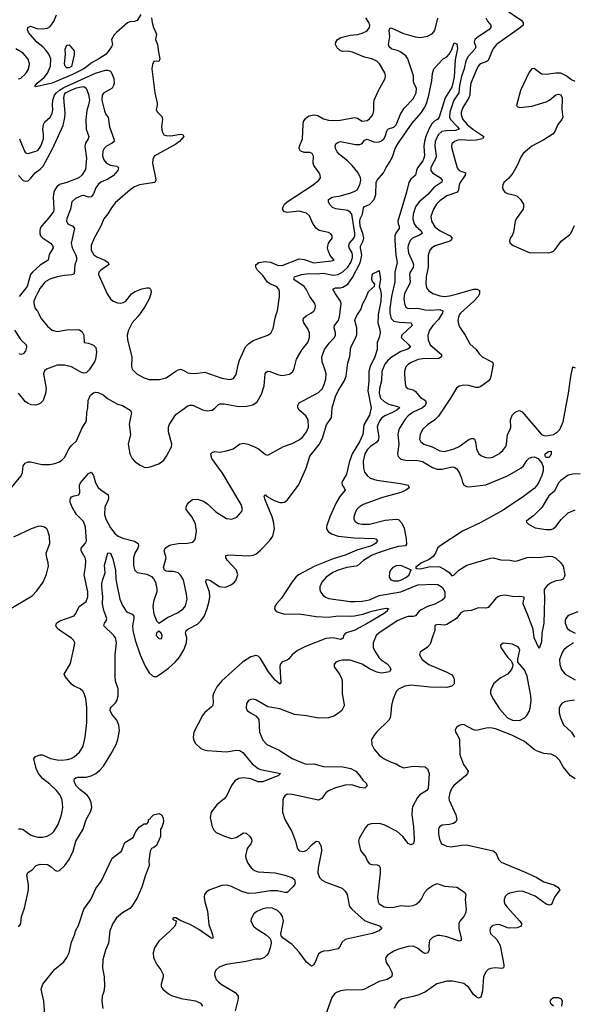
# Model space of a CAD drawing. Header units: inches. Extents: x 1550315 to 1685896, y 510706 to 640504.
# Tile 22 of 256: x 1571781 to 1576353, y 534304 to 542435. Entities that reach past the tile are written whole.
import ezdxf

# ---------------------------------------------------------------- set-up
doc = ezdxf.new("R2010")
doc.units = ezdxf.units.IN
doc.header["$MEASUREMENT"] = 0
doc.layers.add('B5573', color=7, linetype='Continuous')
doc.layers.add('B5574', color=7, linetype='Continuous')

msp = doc.modelspace()

# ---------------------------------------------------------------- linework, layer by layer
at = {"layer": 'B5573', "color": 5}
for points, elevation in [([(1571702.7, 538557.3), (1571792.2, 538667.8), (1571803.8, 538696.2), (1571809.7, 538750.3), (1571827, 538773), (1571850, 538783.1), (1571870, 538784.2), (1571962.4, 538762.4), (1572030, 538761.8), (1572070, 538769.1), (1572110, 538784), (1572130, 538797.3), (1572150, 538819.1), (1572190, 538892.4), (1572210, 538918), (1572250, 538956), (1572297, 539063), (1572326.6, 539110), (1572333.5, 539130), (1572334.7, 539190), (1572342.9, 539230), (1572347.6, 539290), (1572365.4, 539334.6), (1572390, 539352.7), (1572410, 539358.4), (1572430, 539357.1), (1572470, 539335.5), (1572505.5, 539305.5), (1572543.7, 539283.7), (1572590, 539260.4), (1572630, 539248), (1572693, 539210), (1572705.5, 539190), (1572684.4, 539095.6), (1572695.8, 539010), (1572677.6, 538930), (1572690.4, 538850), (1572708.4, 538810), (1572730, 538788.2), (1572770, 538758.4), (1572810, 538739.3), (1572830, 538735.5), (1572859.1, 538740.9), (1572930, 538768), (1572970, 538798), (1572994, 538830), (1573033.6, 538906.4), (1573036.9, 538930), (1573009.7, 539030), (1573009.6, 539070), (1573015.6, 539090), (1573070, 539174.4), (1573170, 539247.2), (1573190, 539252.8), (1573210, 539250.3), (1573290, 539211.6), (1573330, 539204), (1573370, 539210.3), (1573393.7, 539226.3), (1573422.8, 539257.2), (1573437.2, 539262.8), (1573470, 539261.6), (1573590, 539240.5), (1573656.9, 539243.1), (1573705.8, 539254.2), (1573741, 539279), (1573777.4, 539342.6), (1573800.6, 539410), (1573808.9, 539510), (1573816, 539524), (1573830, 539532.8), (1573850, 539530.2), (1573910, 539504.6), (1573950, 539496), (1574010, 539508.7), (1574035.6, 539530), (1574047.1, 539552.9), (1574066.4, 539630), (1574112.9, 539710), (1574162, 539770), (1574174.8, 539810), (1574175.4, 539850), (1574161.1, 539881.1), (1574128.3, 539930), (1574121.3, 539950), (1574126, 539970), (1574146, 539990), (1574166, 540000)], 560), ([(1571770, 535751.7), (1571790, 535754), (1571810, 535746.9), (1571870, 535704.2), (1571890, 535694.2), (1571930, 535685), (1571970, 535685), (1572006.9, 535693.1), (1572045.5, 535714.5), (1572062, 535730), (1572097.6, 535790), (1572125.3, 535870), (1572137.2, 535930), (1572132.8, 535990), (1572115.3, 536030), (1572083.5, 536070), (1572030, 536122), (1571970, 536168.6), (1571934.8, 536210), (1571916.8, 536250), (1571897.6, 536330), (1571910, 536350.4), (1571950, 536364.9), (1571970, 536363.6), (1572034.4, 536334.3), (1572090, 536322.7), (1572130, 536321), (1572174.5, 536325.5), (1572205.5, 536334.5), (1572231.8, 536348.2), (1572273.6, 536386.4), (1572303.7, 536436.3), (1572321.2, 536510), (1572334.9, 536630), (1572335.1, 536755), (1572326, 536830), (1572313.6, 536870), (1572301.6, 536890), (1572280.9, 536910), (1572230.9, 536930.9), (1572207.4, 536947.4), (1572155.1, 537010), (1572149.3, 537030), (1572200.8, 537119.2), (1572234.5, 537270), (1572235.1, 537290), (1572226.6, 537310), (1572207.4, 537327.4), (1572111.8, 537390), (1572091.6, 537410), (1572079.7, 537430), (1572084.7, 537450), (1572112, 537470), (1572230, 537512.7), (1572245.6, 537530), (1572270.8, 537589.2), (1572329.7, 537630.3), (1572344, 537670), (1572343.9, 537710), (1572314.5, 537850), (1572324.8, 537915.2), (1572326.8, 537970), (1572321.8, 537990), (1572287.7, 538050), (1572289.9, 538070.1), (1572321.7, 538110), (1572331.6, 538130), (1572324.2, 538244.2), (1572306.6, 538290), (1572249.9, 538350), (1572214, 538410), (1572198, 538450), (1572196.4, 538470), (1572200.5, 538479.5), (1572210, 538494), (1572230, 538503.7), (1572270, 538511), (1572276.3, 538530), (1572275.6, 538590), (1572284.2, 538610), (1572350, 538688.2), (1572370, 538697.3), (1572390, 538671), (1572407.9, 538610), (1572430, 538572.4), (1572450, 538552.4), (1572510.5, 538510), (1572514.4, 538490), (1572510.3, 538470), (1572484.5, 538410), (1572482.2, 538350), (1572492.6, 538310), (1572530, 538237.8), (1572568.2, 538190), (1572593.7, 538170), (1572632.7, 538152.7), (1572728.6, 538128.6), (1572758.3, 538110), (1572762.8, 538090), (1572756.9, 538070), (1572732, 538030), (1572720.3, 537990), (1572720.3, 537930), (1572730.4, 537890.4), (1572750.5, 537870.5), (1572830, 537854.9), (1572870, 537836.3), (1572890, 537814.8), (1572903.1, 537790), (1572913.7, 537733.7), (1572912.9, 537710), (1572886.2, 537630), (1572881.2, 537590), (1572889.2, 537529.2), (1572910, 537471), (1572930, 537451), (1573002.3, 537497.7), (1573090, 537539), (1573131.4, 537568.6), (1573150, 537593.4), (1573163.1, 537650), (1573159.7, 537690), (1573134, 537810), (1573110, 537847), (1573090, 537865.6), (1573050, 537878.7), (1573010, 537877), (1572990, 537880.9), (1572977.2, 537890), (1572969.5, 537910), (1572989.6, 537990), (1572975.1, 538050), (1572981.6, 538070), (1573009.5, 538090), (1573030, 538097.6), (1573090, 538109.2), (1573166.7, 538113.3), (1573210, 538120.5), (1573230, 538141), (1573242.4, 538210), (1573232, 538270), (1573205.7, 538325.7), (1573157, 538390), (1573155.1, 538410), (1573163.7, 538430), (1573179.3, 538450), (1573208, 538472), (1573250, 538474.4), (1573299.9, 538459.9), (1573335.1, 538435.1), (1573401, 538370), (1573490, 538316), (1573530, 538311), (1573560.2, 538319.8), (1573572.9, 538327.1), (1573614, 538370), (1573621.2, 538390), (1573609.3, 538430), (1573454.8, 538690), (1573368.5, 538810), (1573361.1, 538830), (1573360.5, 538850), (1573370, 538861.6), (1573390, 538868.5), (1573436.2, 538863.8), (1573490, 538873.4), (1573544, 538890), (1573595.3, 538930), (1573630, 538938), (1573664.7, 538930), (1573714.8, 538910), (1573753.4, 538890), (1573810, 538844), (1573830, 538838.8), (1573960.9, 538910), (1574030, 538933.6), (1574090, 538965.4), (1574120.3, 538990), (1574150, 539031.8), (1574166.2, 539070), (1574163.7, 539130), (1574142.9, 539162.9), (1574089.7, 539210), (1574078.9, 539230), (1574076.9, 539250), (1574090, 539271.7), (1574250, 539355.6), (1574281, 539390), (1574298.7, 539430), (1574308.5, 539470), (1574311, 539510), (1574301.4, 539550), (1574278.5, 539610), (1574277, 539650), (1574299.4, 539710), (1574336.7, 539763.3), (1574381, 539810), (1574389.8, 539830), (1574389.8, 539850), (1574378.2, 539890), (1574379.8, 539910), (1574410, 539949.2), (1574419.9, 539970), (1574424, 540000)], 540), ([(1571770, 534942.8), (1571782.9, 534957.1), (1571789.6, 534970.4), (1571796.9, 535030), (1571821, 535099), (1571854.8, 535250), (1571854.2, 535290), (1571838.9, 535370), (1571848.3, 535391.7), (1571885.1, 535414.9), (1571918, 535450), (1571950, 535462.6), (1572010, 535459), (1572040, 535440), (1572070, 535412), (1572090, 535403.1), (1572110, 535408.5), (1572153.3, 535450), (1572190, 535500.4), (1572223.8, 535570), (1572245.7, 535650), (1572305, 535750), (1572329.1, 535830.9), (1572366.3, 535893.7), (1572376.8, 535930), (1572369.8, 535970), (1572355.8, 536010), (1572338.5, 536030), (1572276.5, 536076.5), (1572250, 536105.7), (1572235.5, 536130), (1572229.8, 536150), (1572233.6, 536166.4), (1572245.2, 536174.8), (1572261.4, 536178.6), (1572330, 536179.8), (1572370, 536189.4), (1572408.8, 536211.2), (1572442.5, 536237.5), (1572473.3, 536270), (1572534.8, 536370), (1572576.5, 536450), (1572590.6, 536490), (1572604.9, 536564.9), (1572599.8, 536610), (1572581.8, 536650), (1572541, 536701), (1572528.4, 536730), (1572530.6, 536750), (1572538.2, 536761.8), (1572570, 536791.2), (1572583.4, 536810), (1572593.8, 536850), (1572593.2, 536910), (1572573.3, 536973.3), (1572568.2, 537010), (1572568.4, 537190), (1572579.2, 537290), (1572570.9, 537330), (1572558.1, 537350), (1572476.9, 537430), (1572482, 537450), (1572496, 537470), (1572499.8, 537490), (1572475.3, 537555.3), (1572465, 537610), (1572467.4, 537670), (1572458.9, 537750), (1572460.5, 537779.5), (1572467, 537813), (1572486.8, 537866.8), (1572480.9, 537930), (1572508.5, 538031.5), (1572530, 538028.2), (1572550, 537981.6), (1572572.8, 537890), (1572575.5, 537815.5), (1572582, 537770), (1572608.9, 537650), (1572630, 537596), (1572659.7, 537550), (1572670, 537541.1), (1572710, 537524.9), (1572722.4, 537510), (1572724.3, 537490), (1572713.4, 537430), (1572716.6, 537390), (1572734.4, 537310), (1572776.2, 537190), (1572817.2, 537097.2), (1572850, 537042.3), (1572877.8, 537017.8), (1572890, 537012.3), (1572910, 537012.2), (1572950, 537034.6), (1573010, 537081), (1573065.5, 537130), (1573102, 537170), (1573136.3, 537230), (1573157.3, 537290), (1573160.2, 537330), (1573150.7, 537370), (1573156.8, 537390), (1573175.1, 537404.9), (1573250, 537443.5), (1573277.1, 537470), (1573307.1, 537512.9), (1573330, 537573), (1573347, 537633), (1573352.2, 537670), (1573349.3, 537710), (1573317.7, 537790), (1573320.9, 537810), (1573330, 537812.5), (1573350, 537805.4), (1573430, 537754.6), (1573470, 537748.4), (1573490, 537752.4), (1573529.7, 537770), (1573554.5, 537790), (1573569.8, 537810), (1573581.4, 537850), (1573571.8, 537890), (1573495.8, 537970), (1573483.5, 537990), (1573482.9, 538010), (1573505.5, 538014.5), (1573672.3, 538007.7), (1573710, 538013.4), (1573730, 538022.4), (1573770, 538054.2), (1573843.1, 538130), (1573871.8, 538170), (1573886, 538230), (1573877.1, 538290), (1573865.2, 538330), (1573808.1, 538470), (1573801.3, 538498.7), (1573806, 538510), (1573810, 538510.3), (1573819.9, 538499.9), (1573883.5, 538463.5), (1573930, 538448.4), (1573950, 538446.5), (1573969, 538451), (1573990, 538467.4), (1574084.9, 538590), (1574146.4, 538730), (1574177.8, 538830), (1574253.1, 538926.9), (1574282.3, 538977.7), (1574316.2, 539090), (1574356.5, 539150), (1574360.7, 539230), (1574390, 539322), (1574410.8, 539370), (1574461.1, 539450), (1574477.1, 539490), (1574490, 539602), (1574506.6, 539653.4), (1574516.2, 539730), (1574557, 539810), (1574564.4, 539835.6), (1574564.7, 539890), (1574548.5, 539950), (1574553.3, 539970), (1574572.2, 540000)], 520), ([(1571940.6, 540000), (1571956.4, 539970), (1572010, 539903.8), (1572050, 539870.4), (1572090, 539861.1), (1572170, 539873.4), (1572257.3, 539877.3), (1572273.8, 539873.8), (1572296.7, 539856.7), (1572310.8, 539830), (1572314, 539770), (1572350, 539762.8), (1572390, 539747.7), (1572408.5, 539728.5), (1572414.9, 539690), (1572407.2, 539630), (1572399.5, 539610), (1572356, 539544), (1572330, 539517.2), (1572310, 539516), (1572290, 539522), (1572209, 539569), (1572150, 539581.5), (1572090, 539581.4), (1572002.8, 539550), (1571986.1, 539533.9), (1571976.4, 539510), (1571998.5, 539390), (1571993.3, 539346.7), (1571973.7, 539290), (1571950, 539266), (1571930, 539256.9), (1571910, 539251.6), (1571874.9, 539254.9), (1571850, 539264.5), (1571830, 539279.5), (1571771.1, 539351.1)], 560), ([(1572769, 540000), (1572757.1, 539982.9), (1572709.1, 539930), (1572678.6, 539870), (1572668.9, 539830), (1572671.7, 539791.7), (1572706, 539650), (1572703.1, 539570), (1572710, 539548), (1572750, 539507.2), (1572810, 539476.9), (1572850, 539464), (1572936, 539464), (1572990, 539476.5), (1573070, 539532.9), (1573090, 539544), (1573110, 539547.8), (1573130, 539541.7), (1573170, 539519), (1573190, 539514.9), (1573230, 539513.8), (1573310, 539522.8), (1573450, 539474.3), (1573515.9, 539464.1), (1573547.3, 539472.7), (1573570, 539504.7), (1573585.1, 539585.1), (1573596.9, 539623.1), (1573647, 539733), (1573670, 539758.9), (1573710, 539784.6), (1573829.8, 539830.3), (1573854.9, 539845.1), (1573875.1, 539885), (1573889.8, 539970), (1573900.4, 540000)], 580), ([(1574742.1, 540000), (1574740.2, 539990), (1574738.6, 539930), (1574756.3, 539876.3), (1574759.1, 539850), (1574750, 539809.6), (1574732.4, 539770), (1574732.8, 539710), (1574713.4, 539650), (1574675.9, 539570), (1574664, 539530), (1574664, 539450), (1574656.6, 539370), (1574684.3, 539230), (1574669.5, 539170), (1574624.4, 539090), (1574614.4, 539010), (1574588.5, 538950), (1574526.1, 538850), (1574500.9, 538779.1), (1574479.1, 538680.9), (1574448.5, 538630), (1574441.3, 538610), (1574445.3, 538590), (1574460.4, 538570), (1574468, 538550), (1574423.9, 538496.1), (1574393.8, 538446.2), (1574341.5, 538330), (1574313.8, 538250), (1574315.8, 538230), (1574328.9, 538208.9), (1574357, 538190), (1574410.1, 538170.1), (1574543.8, 538156.2), (1574711.6, 538151.6), (1574725.8, 538145.8), (1574735.5, 538130), (1574719.5, 538110), (1574686, 538090), (1574564.9, 538055.1), (1574470, 538012), (1574370, 537981.7), (1574218.4, 537921.6), (1574083.9, 537850), (1574060.2, 537830), (1574030, 537792.7), (1573943.3, 537656.7), (1573901.2, 537610), (1573889.2, 537590), (1573886.3, 537570), (1573894.8, 537554.8), (1573906.1, 537546.1), (1573966.6, 537526.6), (1574090, 537528.2), (1574230, 537506.9), (1574330, 537501.1), (1574410, 537512.2), (1574510, 537509.6), (1574546.8, 537513.2), (1574615.3, 537524.7), (1574689.9, 537550.1), (1574775.3, 537570), (1574810, 537575.3), (1574830.6, 537570), (1574819.8, 537560.2), (1574816.4, 537550), (1574790.4, 537530), (1574650, 537447.5), (1574550, 537394.5), (1574472.4, 537367.6), (1574455.8, 537350), (1574452, 537328), (1574439.9, 537320.1), (1574430, 537317.6), (1574368.9, 537328.9), (1574310, 537324), (1574140.8, 537259.2), (1574074.1, 537225.9), (1574030.3, 537190), (1574004.3, 537155.7), (1573990, 537145.1), (1573948.1, 537131.9), (1573932, 537110), (1573929.2, 537090), (1573937.3, 536962.7), (1573931.8, 536948.2), (1573890, 536981.4), (1573835.9, 537050), (1573770, 537160.5), (1573750, 537178), (1573730, 537184), (1573690, 537173.3), (1573621.1, 537130), (1573450, 536974.6), (1573410, 536924.5), (1573380.5, 536870), (1573375.7, 536850), (1573377.8, 536790), (1573372.9, 536770), (1573363.2, 536756.8), (1573310, 536713.3), (1573291, 536690), (1573219.7, 536550), (1573212.4, 536510), (1573215.8, 536490), (1573230, 536459.5), (1573277.6, 536417.6), (1573304.3, 536404.3), (1573330, 536398.8), (1573490, 536389.5), (1573570, 536401.8), (1573599.8, 536399.8), (1573623.1, 536383.1), (1573699.7, 536290), (1573750, 536252.3), (1573770, 536243.7), (1573935.5, 536210), (1573914.8, 536190), (1573890, 536183.7), (1573790, 536141.2), (1573750, 536142.2), (1573690, 536166.1), (1573630, 536175), (1573590, 536169.8), (1573556.5, 536150), (1573529, 536111), (1573490, 536022.9), (1573470, 536000.5), (1573407.7, 535950), (1573361.6, 535890), (1573352.8, 535847.2), (1573370.4, 535770), (1573383.1, 535743.1), (1573403.9, 535723.9), (1573471.3, 535691.3), (1573530, 535673.4), (1573570, 535681.7), (1573630, 535718.7), (1573650, 535717.6), (1573682.4, 535690), (1573696.5, 535670), (1573697.4, 535650), (1573688.8, 535630), (1573660.7, 535590), (1573646.5, 535530), (1573648.4, 535510), (1573664.1, 535470), (1573693.8, 535430), (1573719.1, 535410), (1573750, 535397.6), (1573890, 535389), (1573972, 535370), (1574027.7, 535350), (1574050, 535333.7), (1574055.6, 535304.4), (1574050.4, 535289.6), (1574034.8, 535270), (1573990, 535227.3), (1573970, 535226.9), (1573910, 535240.2), (1573850, 535241.7), (1573730, 535222.7), (1573670, 535219.6), (1573615.7, 535235.7), (1573530, 535277.4), (1573490, 535287.4), (1573450, 535284.4), (1573350, 535249.7), (1573320.4, 535230), (1573307.4, 535210), (1573304.6, 535190), (1573310.3, 535150), (1573332.6, 535072.6), (1573343.5, 534963.5), (1573370.3, 534889.7), (1573376.5, 534863.5), (1573374.8, 534850), (1573370, 534848), (1573350, 534858), (1573261.1, 534921.1), (1573190, 534963.5), (1573112.1, 534992.1), (1573070, 535018), (1573050, 535018), (1573042, 535010), (1573050, 535002), (1573072.7, 534992.7), (1573071.3, 534971.3), (1573062, 534950), (1573024.9, 534910), (1572930, 534825.1), (1572894.2, 534770), (1572883.5, 534730), (1572886.8, 534690), (1572893.7, 534670), (1572913.8, 534633.8), (1572947.6, 534590), (1572967, 534550), (1572966.7, 534530), (1572948.2, 534470), (1572950.4, 534450), (1572964.4, 534430), (1573010, 534390.4), (1573036, 534376), (1573113.3, 534353.3), (1573233.9, 534333.9), (1573273.5, 534313.5), (1573292, 534290)], 520), ([(1574839.5, 540000), (1574848.2, 539968.2), (1574870, 539945.8), (1574915.5, 539935.5), (1575014, 539930), (1575021.7, 539910), (1574935.8, 539830), (1574931.4, 539810), (1574993.8, 539750), (1575007.6, 539730), (1574986.2, 539713.8), (1574930, 539694.4), (1574857.1, 539650), (1574820.4, 539619.6), (1574796.1, 539590), (1574772.4, 539530), (1574768.4, 539451.7), (1574752.2, 539390), (1574750.1, 539350), (1574762.2, 539310), (1574790, 539280.6), (1574830, 539258.4), (1574901.5, 539241.5), (1574915.9, 539235.9), (1574919, 539230), (1574896.3, 539210), (1574859.2, 539190), (1574795.8, 539164.2), (1574770, 539144.2), (1574754.8, 539125.2), (1574738, 539090), (1574734.3, 539070), (1574745.9, 538990), (1574740.5, 538959.5), (1574730, 538944.8), (1574676.9, 538910), (1574650, 538882.2), (1574632.8, 538850), (1574617.8, 538790), (1574621.2, 538730), (1574630, 538699.1), (1574650.2, 538670.2), (1574674.9, 538650), (1574731, 538631), (1574925.7, 538605.8), (1574990.3, 538590.3), (1574997.3, 538570), (1574970.5, 538550), (1574928.4, 538530), (1574776.4, 538490), (1574617.6, 538430), (1574584.2, 538410), (1574566.3, 538390), (1574554.3, 538370), (1574540.3, 538330), (1574540.3, 538310), (1574550.5, 538290), (1574575.5, 538275.5), (1574610, 538267.7), (1574670, 538270.2), (1574798.6, 538301.4), (1574890, 538311.3), (1574910, 538307.5), (1574937.7, 538277.7), (1574955.1, 538235.1), (1574972.7, 538147.3), (1574975.1, 538104.9), (1574968, 538090), (1574910, 538083.4), (1574850, 538067.5), (1574732.8, 538030), (1574687.1, 538010), (1574619.7, 537970), (1574572.6, 537927.4), (1574558.8, 537921.2), (1574483, 537910), (1574412.4, 537890), (1574367.2, 537870), (1574312.9, 537830), (1574276.5, 537790), (1574260.3, 537750), (1574259.5, 537730), (1574264.4, 537710), (1574284.2, 537684.2), (1574306.7, 537666.7), (1574334.8, 537654.8), (1574510.9, 537630.9), (1574550.2, 537630.2), (1574610, 537633.5), (1574670, 537643.3), (1574750, 537678.7), (1574930, 537709), (1575070, 537766.8), (1575210, 537774.6), (1575234.3, 537770), (1575270, 537749.2), (1575292, 537710), (1575292.1, 537667.9), (1575285.7, 537654.2), (1575270, 537640.2), (1575210, 537607.8), (1575150, 537588), (1575097.9, 537562.1), (1575080.9, 537550), (1575050, 537511.8), (1575030, 537505.7), (1574990, 537506.6), (1574970, 537501.4), (1574897.6, 537470), (1574746, 537370), (1574725.5, 537350), (1574699.6, 537290), (1574699.7, 537250), (1574710, 537224.9), (1574747.6, 537167.6), (1574767.6, 537147.6), (1574814.6, 537114.6), (1574837.2, 537090), (1574847.2, 537070), (1574834, 537050), (1574770, 537039.8), (1574730, 537046.4), (1574670, 537073.6), (1574610, 537112.3), (1574510, 537146.2), (1574446, 537146), (1574410, 537138), (1574391.9, 537128.1), (1574379.3, 537110), (1574379.3, 537090), (1574421.3, 537030), (1574441.3, 536990), (1574445.1, 536965.1), (1574443, 536870), (1574461.7, 536778.3), (1574461.3, 536770), (1574440.3, 536730), (1574413.2, 536706.8), (1574375.6, 536684.4), (1574330, 536669.8), (1574250, 536667.8), (1574150, 536686.8), (1574050, 536696.2), (1573930, 536743.5), (1573830, 536759.5), (1573736.6, 536816.6), (1573710, 536822.7), (1573690, 536820.9), (1573670, 536812.3), (1573652.8, 536787.2), (1573650.6, 536750), (1573660.7, 536730), (1573686, 536710), (1573730, 536687.3), (1573755.8, 536655.8), (1573760.3, 536550), (1573790, 536484.9), (1573822, 536450), (1573922.6, 536402.6), (1574030, 536334.9), (1574130, 536291.6), (1574150, 536287.4), (1574210, 536290.3), (1574290, 536267.3), (1574450, 536265.6), (1574515.5, 536250), (1574556.5, 536230), (1574590, 536192), (1574615.1, 536155.1), (1574642, 536130), (1574650.5, 536109.5), (1574630.3, 536089.6), (1574590, 536093.3), (1574532.4, 536112.4), (1574510, 536115.3), (1574470, 536113), (1574390, 536091.9), (1574330, 536066.2), (1574308.9, 536050), (1574277.1, 536002.9), (1574250, 535989.7), (1574030, 536036.3), (1573990, 536038), (1573970, 536025.2), (1573959.1, 536010), (1573953, 535990), (1573952.2, 535890), (1573970.4, 535830), (1574028.4, 535730), (1574059.1, 535650), (1574073.4, 535593.4), (1574090, 535571), (1574125.2, 535565.2), (1574150, 535573.4), (1574195.8, 535624.2), (1574230, 535650.4), (1574250, 535647.7), (1574260.3, 535630), (1574270.2, 535610), (1574274.7, 535570), (1574246.7, 535430), (1574242.8, 535390), (1574258.3, 535350), (1574279.5, 535330), (1574310, 535312.3), (1574443.1, 535263.1), (1574470, 535238.8), (1574485.5, 535210), (1574502.8, 535122.8), (1574507.2, 535110), (1574523.1, 535090), (1574630, 534997.4), (1574670, 534978.9), (1574752.4, 534952.4), (1574770.8, 534930), (1574751, 534910), (1574690.8, 534890), (1574470, 534838.7), (1574443.8, 534816.2), (1574423.4, 534776.6), (1574410, 534760.9), (1574330, 534746), (1574290, 534744), (1574270, 534735.3), (1574250, 534722), (1574242.8, 534710), (1574230.6, 534670), (1574210, 534629), (1574190, 534619), (1574150, 534652.7), (1574090, 534734), (1574030, 534797), (1573957.2, 534850), (1573941.2, 534870), (1573938, 534890), (1573959.7, 534990), (1573951.3, 535030), (1573938.7, 535050), (1573910, 535078.9), (1573870, 535097.6), (1573830, 535099.8), (1573790, 535092), (1573739.1, 535070), (1573714.9, 535050), (1573693, 535010), (1573690.6, 534990), (1573710.7, 534950), (1573734, 534930), (1573816.9, 534876.9), (1573847.3, 534850), (1573854.9, 534834.9), (1573857.1, 534810), (1573850.3, 534770), (1573834.6, 534730), (1573821.1, 534710), (1573803, 534690), (1573770, 534676.9), (1573730, 534676.8), (1573650, 534656.4), (1573486.1, 534633.9), (1573427.3, 534610), (1573404, 534590), (1573393.4, 534570), (1573390.6, 534550), (1573395.5, 534530), (1573404.9, 534510), (1573421.6, 534490), (1573446, 534470), (1573560.6, 534400.6), (1573579.7, 534379.7), (1573584.6, 534370), (1573584.9, 534350), (1573561.3, 534250)], 540), ([(1575265.7, 540000), (1575240.5, 539959.5), (1575192.9, 539910), (1575165.2, 539870), (1575152.5, 539827.5), (1575154.4, 539790), (1575172.4, 539750), (1575266, 539670), (1575265.5, 539650), (1575242, 539638), (1575110, 539634), (1575071.6, 539628.4), (1575015, 539605), (1574990.8, 539589.2), (1574970, 539567), (1574958.6, 539530), (1574958.2, 539510), (1574963.2, 539430), (1574970, 539404), (1574986.8, 539390), (1575030, 539377.6), (1575047, 539367), (1575090, 539314.2), (1575132.6, 539290), (1575139.3, 539270), (1575130.9, 539250), (1575108.3, 539230), (1575030, 539193), (1574990, 539164.1), (1574964.9, 539135.1), (1574922, 539070), (1574912, 539050), (1574904.1, 539010), (1574911.7, 538930), (1574901.1, 538850), (1574906.9, 538826.9), (1574930, 538806), (1574970, 538796.1), (1575070, 538793.4), (1575106.6, 538786.6), (1575190, 538737.6), (1575230, 538722.8), (1575270, 538723.8), (1575350, 538742.4), (1575370, 538740.3), (1575390, 538725.7), (1575414.4, 538690), (1575430.3, 538650), (1575436.9, 538616.9), (1575450, 538590.7), (1575470, 538580.4), (1575490, 538578), (1575630, 538594.6), (1575810, 538666.7), (1575919.2, 538730), (1575941.8, 538750), (1575970, 538795.3), (1575990, 538814.3), (1576010, 538822.3), (1576030, 538825.3), (1576062, 538810), (1576093.9, 538773.9), (1576103.2, 538743.3), (1576104.5, 538710), (1576093.5, 538670), (1576066.2, 538610), (1576050, 538584.7), (1576030, 538564.2), (1575943.3, 538496.7), (1575775.1, 538384.9), (1575590, 538282.4), (1575438.7, 538210), (1575253, 538090), (1575232.7, 538070), (1575216.4, 538030), (1575197.2, 538002.8), (1575161.6, 537978.4), (1575098.4, 537950), (1575050.8, 537910), (1575062.3, 537902.3), (1575090, 537900.2), (1575170, 537920.3), (1575250, 537915.3), (1575300.7, 537890), (1575326.8, 537870), (1575350, 537842), (1575370, 537851.3), (1575409, 537890), (1575474.5, 537930), (1575670, 537988.9), (1575691, 537990), (1575753.4, 537973.4), (1575830, 537970.9), (1575870, 537963.1), (1575890, 537964.9), (1575973.5, 537993.5), (1576010, 537997.6), (1576070, 537992.3), (1576150, 538005.2), (1576180.7, 538000.7), (1576205.5, 537990), (1576250.3, 537950), (1576270, 537920.7), (1576282, 537850), (1576278.5, 537830), (1576270, 537815.6), (1576250, 537805.7), (1576210, 537800.5), (1576170, 537785.1), (1576137.4, 537762.6), (1576113.4, 537730), (1576115.9, 537650), (1576110.1, 537450), (1576093.6, 537370), (1576090, 537298), (1576070, 537242), (1576031.1, 537330), (1576021, 537401), (1575978.2, 537518.2), (1575938.4, 537610), (1575941.5, 537638.5), (1575948.7, 537650), (1575947.3, 537667.3), (1575912.7, 537672.7), (1575866, 537670), (1575790, 537681.3), (1575750, 537676.9), (1575730, 537668), (1575710, 537651.8), (1575650, 537582), (1575630, 537574), (1575570, 537577.4), (1575510, 537556.9), (1575450, 537549.7), (1575424.5, 537535.5), (1575389.3, 537490.7), (1575310, 537440.7), (1575290, 537436.2), (1575230, 537439), (1575210, 537432.7), (1575210.7, 537390), (1575192, 537348), (1575170, 537277.2), (1575150, 537252.3), (1575088, 537212), (1575082.8, 537190), (1575104.9, 537150), (1575159.1, 537110), (1575302.4, 537050), (1575346.3, 537026.3), (1575362, 537010), (1575370.3, 536990), (1575368.4, 536950), (1575350.2, 536929.8), (1575310, 536921.1), (1575170, 536922.2), (1575010, 536940.2), (1574963, 536930), (1574910, 536905.1), (1574890, 536886.6), (1574862, 536818), (1574852.1, 536772.1), (1574846.9, 536706.9), (1574839.6, 536670), (1574830.3, 536650), (1574727.7, 536550), (1574710.6, 536530), (1574687.3, 536490), (1574690.6, 536450), (1574707.7, 536410), (1574750, 536360.5), (1574790, 536330.4), (1574850, 536303.1), (1574890, 536290.4), (1574920.7, 536270), (1574950, 536257.6), (1575030, 536270.4), (1575130, 536264.9), (1575149, 536249), (1575162.6, 536210), (1575153.6, 536086.4), (1575143.8, 536070), (1575086.5, 536033.5), (1575067.1, 536012.9), (1575025.8, 535934.2), (1575021.5, 535918.5), (1575018.4, 535870), (1575032.9, 535770), (1575040.2, 535670), (1575039.2, 535650), (1575030, 535629.7), (1575010, 535622.2), (1574990, 535631.2), (1574946, 535690), (1574899.7, 535730), (1574790, 535785.1), (1574750, 535797.2), (1574684.4, 535795.6), (1574654.9, 535785.1), (1574636.1, 535763.9), (1574585.9, 535674.2), (1574580.4, 535650), (1574595.2, 535575.2), (1574638.4, 535518.4), (1574650.7, 535490), (1574670, 535464.9), (1574690, 535458), (1574734.6, 535454.6), (1574750, 535446.8), (1574758.4, 535430), (1574758.9, 535390), (1574737, 535190), (1574742, 535150), (1574750, 535134), (1574790, 535110.3), (1574830, 535104.5), (1574870, 535107.1), (1574930, 535119.6), (1574990, 535115.2), (1575030, 535120.2), (1575054.7, 535130), (1575081.3, 535150), (1575096.9, 535170), (1575127.8, 535230), (1575150, 535254.9), (1575190, 535286), (1575230, 535300.5), (1575290, 535278.7), (1575390, 535272.4), (1575454.8, 535230), (1575464.9, 535210), (1575459.3, 535170), (1575467.1, 535087.1), (1575462.5, 535057.5), (1575450.2, 535030), (1575417, 534990), (1575407, 534970), (1575406.5, 534930), (1575428.4, 534851.6), (1575426, 534830), (1575410, 534824.2), (1575310, 534860.8), (1575250, 534871.9), (1575230, 534870.9), (1575190, 534855.4), (1575166, 534830), (1575159.6, 534790), (1575162, 534750), (1575150, 534725.1), (1575130, 534723), (1575110, 534733), (1575067.4, 534767.4), (1575030, 534783.5), (1574990, 534781.7), (1574910, 534760.4), (1574870, 534743), (1574819.1, 534710), (1574803.8, 534690), (1574802, 534678), (1574808.5, 534650), (1574833.2, 534613.2), (1574853.7, 534570), (1574858.4, 534550), (1574850.6, 534530), (1574814.8, 534510), (1574750, 534492), (1574630, 534429.8), (1574610, 534424.7), (1574470, 534421), (1574430, 534414.7), (1574398.4, 534401.6), (1574381.6, 534390), (1574359.3, 534360.7), (1574305.5, 534214.5)], 560), ([(1575413.9, 540000), (1575406.9, 539990), (1575398.6, 539950), (1575408.1, 539910), (1575418, 539890), (1575459.2, 539830), (1575498, 539758), (1575550, 539710.3), (1575574.8, 539674.8), (1575599.5, 539650), (1575685.5, 539605.5), (1575691.5, 539590), (1575672.4, 539487.6), (1575666, 539470), (1575649.3, 539450.7), (1575590, 539406.9), (1575570, 539397.7), (1575550, 539396.4), (1575490, 539414.7), (1575450, 539417.7), (1575410.3, 539409.7), (1575387.6, 539392.4), (1575339, 539310), (1575239.2, 539160.8), (1575210, 539129.8), (1575148.8, 539090), (1575107.9, 539050), (1575087.1, 539010), (1575084.2, 538970), (1575094.9, 538950), (1575119.5, 538930), (1575186.8, 538906.8), (1575250, 538874.3), (1575290, 538870.1), (1575370, 538891), (1575410, 538911.1), (1575490, 538968.2), (1575510, 538975.6), (1575530, 538974.9), (1575537.6, 538970), (1575546.5, 538950), (1575553, 538890), (1575572.9, 538850), (1575594.1, 538834.1), (1575630, 538820.6), (1575662.2, 538817.8), (1575690, 538822.8), (1575738.7, 538850), (1575770, 538877.6), (1575794.7, 538910), (1575801.6, 538930), (1575809.7, 539010), (1575832.4, 539050), (1575836.9, 539070), (1575835.8, 539130), (1575849.5, 539169.5), (1575870, 539192.2), (1575890, 539203.1), (1575910, 539206.4), (1575930, 539196.4), (1576090, 539010.3), (1576110, 539000.3), (1576130, 538997.6), (1576190, 539008.9), (1576223.1, 539030), (1576241, 539050), (1576270, 539114.4), (1576314.8, 539350), (1576332.8, 539487.2), (1576350, 539568), (1576370, 539558.7)], 580), ([(1571737.1, 539870), (1571790, 539791.3), (1571834.6, 539750), (1571838.4, 539730), (1571830, 539697.4), (1571810, 539676.4), (1571790, 539671), (1571775.7, 539675.7)], 540), ([(1576410, 538684.2), (1576350, 538682.2), (1576310, 538673.3), (1576249.3, 538630.7), (1576230, 538609.5), (1576197.4, 538542.6), (1576150, 538503.6), (1576093.8, 538406.2), (1576023.7, 538336.3), (1575984.7, 538310), (1575964.7, 538290), (1575966, 538286), (1575982, 538270), (1576038, 538238), (1576130, 538223.7), (1576170, 538225.3), (1576190, 538232.2), (1576209.6, 538250), (1576252.5, 538307.5), (1576310, 538361.1), (1576370, 538388.5)], 580), ([(1571610, 537516.3), (1571882.6, 537677.4), (1571922.2, 537717.8), (1571975.1, 537790), (1572003.6, 537856.4), (1572018.6, 537921.4), (1572016.8, 537950), (1572004, 537990), (1571998.7, 538030), (1572029.6, 538110), (1572025.8, 538165.8), (1572012.9, 538212.9), (1572004.5, 538230), (1571985.1, 538245.1), (1571951.1, 538251.1), (1571930, 538248.3), (1571876.3, 538230), (1571730, 538161.3)], 560), ([(1576390, 537546), (1576310, 537513.6), (1576290.4, 537490), (1576285.7, 537474.3), (1576285.2, 537450), (1576303.7, 537410), (1576324.9, 537390), (1576369.1, 537369.1)], 580), ([(1576355.3, 537290), (1576297, 537250), (1576274.9, 537230), (1576260.9, 537210), (1576239.5, 537150), (1576241.1, 537110), (1576254.6, 537070), (1576286.3, 537030), (1576370, 536982.4)], 580), ([(1576364, 536816), (1576290, 536803.5), (1576262.4, 536790), (1576246.7, 536773.3), (1576236.5, 536750), (1576235.3, 536710), (1576246.7, 536670), (1576273, 536613), (1576338.4, 536550), (1576362.4, 536510)], 580), ([(1576370, 536167), (1576330, 536191.8), (1576270, 536266), (1576240.1, 536320.1), (1576210, 536349.6), (1576170, 536369.6), (1576110, 536375.6), (1576050, 536396.9), (1576028.8, 536408.8), (1575950, 536475.1), (1575846.6, 536526.6), (1575710, 536578), (1575670, 536586.6), (1575634.9, 536585.1), (1575550, 536566.3), (1575530, 536569.6), (1575451, 536611), (1575434, 536614), (1575410, 536607.3), (1575387.7, 536590), (1575376.3, 536570), (1575379.1, 536550), (1575400.6, 536520.6), (1575412.2, 536490), (1575415.3, 536370), (1575420.3, 536350), (1575445.5, 536285.4), (1575484.2, 536230), (1575480.3, 536210), (1575463.1, 536190), (1575365.2, 536110), (1575350.9, 536089.1), (1575334, 536050), (1575325.5, 536010), (1575328.6, 535990), (1575382.3, 535870), (1575390.4, 535830), (1575383, 535810), (1575363.4, 535796.6), (1575330, 535787.8), (1575270, 535784.5), (1575247.3, 535770), (1575239.3, 535750), (1575240.4, 535710), (1575247.1, 535667.1), (1575264.9, 535630), (1575308.7, 535608.7), (1575345.5, 535605.5), (1575430, 535619.5), (1575470, 535620.3), (1575692.2, 535572.2), (1575713.8, 535553.8), (1575737.6, 535497.6), (1575758.2, 535478.2), (1575956, 535396), (1576051.7, 535351.7), (1576110, 535315.8), (1576191.3, 535290), (1576226, 535270), (1576242.8, 535250), (1576198, 535190), (1576172.3, 535127.7), (1576157.5, 535122.5), (1576130, 535132), (1576037.3, 535197.3), (1575970, 535225.6), (1575930, 535237.1), (1575890, 535235.8), (1575830, 535223), (1575810, 535213.6), (1575790, 535194.5), (1575782, 535170), (1575782, 535150), (1575788.5, 535130), (1575805.9, 535105.9), (1575912.7, 534990), (1575925.5, 534970), (1575924, 534950), (1575890, 534935.1), (1575830, 534932.8), (1575810, 534935.8), (1575750, 534959.7), (1575730, 534962.4), (1575690, 534953.6), (1575667.3, 534932.7), (1575663.8, 534910), (1575668.2, 534890), (1575720.6, 534840.6), (1575749, 534789), (1575779.5, 534630), (1575779.3, 534610), (1575770, 534601.6), (1575759.6, 534600.4), (1575710, 534604.2), (1575670, 534601), (1575649.3, 534590.7), (1575630, 534571.5), (1575610.2, 534530), (1575603.4, 534416.6), (1575590, 534364), (1575570, 534356), (1575550, 534367), (1575530, 534385.1), (1575490, 534442.4), (1575450, 534475.1), (1575355.4, 534495.4), (1575310, 534495.8), (1575226.7, 534473.3), (1575132.1, 534407.9), (1575077.3, 534382.7), (1575030, 534367.7), (1574941, 534350), (1574910.7, 534330), (1574890, 534305.2), (1574873.4, 534270)], 580), ([(1571995.2, 534150), (1571980.3, 534330), (1571958.4, 534430), (1571970.8, 534470), (1572070, 534594.4), (1572144.2, 534655.8), (1572170.9, 534690), (1572188.7, 534730), (1572210, 534816), (1572236.3, 534883.7), (1572242, 534910), (1572265.5, 534954.5), (1572309.4, 535090), (1572368.2, 535170), (1572410, 535260.4), (1572456.1, 535323.9), (1572544, 535510), (1572620.5, 535570), (1572650, 535639.1), (1572717.5, 535682.5), (1572741.2, 535730), (1572770, 535770.8), (1572810, 535794), (1572830, 535794), (1572846, 535810), (1572846, 535830), (1572862, 535838), (1572866, 535850), (1572886, 535870), (1572930, 535881), (1572951, 535870), (1572964.5, 535844.5), (1572968, 535810), (1572954.6, 535765.4), (1572944.9, 535750), (1572943, 535690), (1572910, 535616), (1572890, 535598.4), (1572870.4, 535589.6), (1572859.1, 535570), (1572846.8, 535490), (1572850.4, 535450), (1572816.9, 535363.1), (1572790.6, 535270), (1572750, 535184.5), (1572710, 535117.4), (1572690, 535096.5), (1572630, 535060.7), (1572581.4, 535018.6), (1572549.3, 534970.7), (1572524.2, 534910), (1572515.4, 534810), (1572489.3, 534750.7), (1572467.6, 534670), (1572465.5, 534605.5), (1572479.3, 534530), (1572480.1, 534450), (1572474.4, 534410), (1572462.3, 534370), (1572458.4, 534330), (1572466.8, 534270)], 480), ([(1576188.4, 534288.4), (1576166.8, 534306.8), (1576160.9, 534330), (1576174, 534350), (1576190, 534359.1), (1576210, 534360.7), (1576230, 534360.7), (1576254, 534350), (1576262, 534330), (1576256.3, 534290)], 580)]:
    msp.add_lwpolyline(points, dxfattribs=dict(at, elevation=elevation))
for points, elevation in [([(1576130, 538818.4), (1576123.7, 538823.7), (1576119.6, 538830), (1576121.1, 538850), (1576149.6, 538870), (1576170.3, 538870.3), (1576170.5, 538850), (1576161.6, 538830), (1576150, 538819.6)], 560), ([(1574930, 537926.3), (1574890, 537923.6), (1574862.8, 537910), (1574842.8, 537890), (1574834, 537870), (1574833.4, 537830), (1574847.3, 537810), (1574870, 537800.9), (1574910, 537801.2), (1574930, 537807.7), (1574976.4, 537830), (1574996.4, 537850), (1575011.9, 537888.1), (1575018, 537890)], 560), ([(1572930, 537384), (1572911.3, 537370), (1572908.2, 537350), (1572930, 537324), (1572950, 537322.8), (1572955.1, 537330), (1572957, 537350), (1572950, 537368.7)], 540), ([(1575774.8, 537285.2), (1575751.3, 537270), (1575754, 537250), (1575810, 537170.6), (1575839.9, 537139.9), (1575854.8, 537110), (1575850.7, 537090), (1575843.1, 537070), (1575810, 537031.3), (1575750, 536996.9), (1575695.3, 536950), (1575674.3, 536910), (1575668.9, 536890), (1575670.3, 536870), (1575688.8, 536830), (1575745, 536745), (1575810, 536670.4), (1575850, 536650.4), (1575910, 536648.2), (1575950, 536670.3), (1575970, 536688.8), (1575990, 536722.4), (1575998, 536750), (1576004.3, 536810), (1576001.9, 536850), (1575972.6, 537012.6), (1575950, 537066), (1575895.1, 537130), (1575895.1, 537155.1), (1575911.1, 537230), (1575900.7, 537250), (1575890, 537259.6), (1575850, 537276.9)], 580)]:
    msp.add_lwpolyline(points, close=True, dxfattribs=dict(at, elevation=elevation))
at = {"layer": 'B5574', "color": 5}
for points, elevation in [([(1572781.3, 542478.7), (1572750, 542429.1), (1572730, 542419), (1572690, 542416.4), (1572670, 542409.6), (1572579.1, 542330), (1572560.7, 542310), (1572538.8, 542270), (1572546, 542230), (1572538.8, 542210), (1572493.7, 542150), (1572435.8, 542110), (1572379.6, 542080.4), (1572311.1, 542028.9), (1572218, 541982), (1572050, 541910.8), (1571950, 541888), (1571910, 541879), (1571905.6, 541885.6), (1571925.1, 541910), (1571983.5, 541956.5), (1572010, 541994.3), (1572034.9, 542050), (1572037.7, 542110), (1572021.1, 542150), (1572000, 542180), (1571970.9, 542210.9), (1571922, 542250), (1571853.5, 542330), (1571845.3, 542350), (1571847.2, 542370), (1571870, 542381.5), (1571922.4, 542362.4), (1571970, 542360.2), (1572010, 542365), (1572030, 542376.3), (1572061.5, 542418.5), (1572084, 542476)], 560), ([(1575785.1, 542525.1), (1575923.8, 542430), (1575940.3, 542410), (1575938.9, 542390), (1575918.5, 542370), (1575718.4, 542230), (1575689.6, 542190.4), (1575650, 542098), (1575633.1, 542086.9), (1575585.2, 542070), (1575568.1, 542051.9), (1575550, 542015.4), (1575507.5, 541910), (1575500.1, 541870), (1575497.3, 541810), (1575491, 541790), (1575440.6, 541710), (1575428.1, 541670), (1575427.6, 541650), (1575441.5, 541610), (1575477.6, 541570), (1575524.2, 541530), (1575614.9, 541470), (1575603.7, 541450), (1575550, 541439.2), (1575495.6, 541435.6), (1575430, 541442.8), (1575399.8, 541440.2), (1575371.8, 541430), (1575350.2, 541410), (1575346.4, 541390), (1575350.2, 541370), (1575393.2, 541210), (1575409.6, 541189.6), (1575462.6, 541170), (1575460.9, 541150), (1575420.1, 541090), (1575411.3, 541070), (1575406, 541030), (1575395.8, 541010), (1575310, 540979), (1575250, 540937.5), (1575224.6, 540910), (1575198.5, 540870), (1575176.9, 540810), (1575181.1, 540770), (1575210, 540723.5), (1575253.4, 540690), (1575336.5, 540650), (1575353.2, 540630), (1575342.3, 540610), (1575334.5, 540605.5), (1575213.6, 540566.4), (1575184.9, 540550), (1575167.7, 540530), (1575155.2, 540490), (1575154.1, 540390), (1575136.8, 540310), (1575135.9, 540255.9), (1575141.7, 540221.7), (1575157.2, 540197.2), (1575193.9, 540173.9), (1575250, 540155.2), (1575290, 540149.3), (1575330, 540153.8), (1575396.2, 540170), (1575530, 540209.2), (1575558, 540210), (1575577.4, 540197.4), (1575577.4, 540170), (1575566.5, 540150), (1575530.8, 540109.2), (1575420.9, 540010), (1575413.9, 540000)], 580), ([(1572870.4, 542450), (1572873.8, 542410), (1572884.8, 542370), (1572906.4, 542330), (1572910.9, 542310.9), (1572901.3, 542270), (1572919.8, 542230), (1572926.4, 542166.4), (1572939.5, 542110), (1572930.4, 542089.6), (1572913.4, 542093.4), (1572890, 542089.5), (1572876.4, 542063.6), (1572872.3, 542027.7), (1572896.5, 541830), (1572915.6, 541744.4), (1572917, 541730), (1572908.8, 541690), (1572920.3, 541670), (1572954.8, 541634.8), (1572961.6, 541610), (1572953.2, 541550), (1572956.6, 541510), (1572970, 541483.8), (1572990, 541477.1), (1573030, 541476.8), (1573110.3, 541490.3), (1573127.5, 541487.5), (1573136.3, 541470), (1573100.3, 541430), (1573070, 541405.8), (1572891.8, 541308.2), (1572880.3, 541279.7), (1572876.5, 541250), (1572902.6, 541130), (1572904.6, 541110), (1572897.3, 541090), (1572770, 541070.8), (1572730, 541053.5), (1572694, 541030), (1572570, 540921.3), (1572538.2, 540881.8), (1572509.2, 540830.8), (1572474.9, 540790), (1572451.7, 540730), (1572395.8, 540630), (1572371.3, 540570), (1572370.2, 540530), (1572393.8, 540493.8), (1572417.4, 540477.4), (1572484.9, 540450), (1572510.4, 540430), (1572517.1, 540410), (1572453, 540370), (1572434.9, 540350), (1572430.4, 540330), (1572503, 540170), (1572530, 540130.7), (1572554, 540110), (1572590, 540095.8), (1572610, 540094), (1572639.4, 540100.6), (1572658, 540110), (1572703.7, 540170), (1572733.2, 540190), (1572788.5, 540211.6), (1572830, 540221.3), (1572850, 540219.1), (1572860.7, 540210), (1572865.5, 540190), (1572863.8, 540170), (1572850.4, 540130), (1572817.7, 540070), (1572769, 540000)], 580), ([(1573900.4, 540000), (1573910.9, 540030), (1573926.4, 540150), (1573927.4, 540190), (1573921.7, 540210), (1573902.9, 540230), (1573851.2, 540251.2), (1573828, 540268), (1573790, 540322.4), (1573742, 540370), (1573731.2, 540390), (1573731.3, 540410), (1573755.1, 540430), (1573810, 540439), (1573851.5, 540431.5), (1573910, 540406.3), (1573950, 540404.8), (1574090, 540459.7), (1574130, 540454.2), (1574210, 540427.8), (1574356.1, 540443.9), (1574377.2, 540450), (1574346.3, 540486.3), (1574328, 540527.9), (1574324, 540550), (1574331.1, 540588.9), (1574360.9, 540630), (1574360.9, 540650), (1574350, 540665.2), (1574330, 540676.2), (1574254.9, 540694.9), (1574231.1, 540711.1), (1574204.8, 540744.8), (1574174.4, 540814.4), (1574150, 540836.4), (1574090, 540854.4), (1573990, 540842.7), (1573963.7, 540850), (1573951.8, 540870), (1573956.3, 540890), (1573968.2, 540910), (1573989.7, 540930), (1574205.1, 541070), (1574251.5, 541110), (1574264.2, 541130), (1574263.6, 541150), (1574255.1, 541170), (1574209.7, 541230), (1574205.7, 541250), (1574208.4, 541308.4), (1574197.6, 541330), (1574176.8, 541336.8), (1574130, 541338.8), (1574110, 541345.1), (1574100.7, 541350), (1574089.6, 541370), (1574092.6, 541390), (1574116.9, 541450), (1574121.7, 541570), (1574126.2, 541593.8), (1574140.7, 541619.3), (1574170, 541640.8), (1574210, 541650.2), (1574243.5, 541643.5), (1574290, 541616.8), (1574330, 541605.2), (1574410, 541601.1), (1574550, 541627.2), (1574570, 541622), (1574610, 541597.8), (1574650, 541602), (1574670, 541614.9), (1574698.5, 541650), (1574705.2, 541685.2), (1574705.1, 541745.1), (1574709.8, 541770), (1574745.1, 541850), (1574800.4, 541950), (1574803.5, 541970), (1574796.6, 541996.6), (1574752.3, 542070), (1574731.1, 542091.1), (1574690, 542111.6), (1574630, 542125.1), (1574530, 542166.6), (1574490, 542173.6), (1574450, 542170.8), (1574430, 542176.4), (1574402.4, 542202.4), (1574389.7, 542230), (1574392.4, 542250), (1574406.9, 542270), (1574432.8, 542287.2), (1574510, 542306.6), (1574570, 542311), (1574610, 542322.3), (1574650, 542343.6), (1574669.7, 542370), (1574671.8, 542390), (1574664.5, 542410), (1574639.8, 542450)], 580), ([(1574166, 540000), (1574186, 540010), (1574210, 540028.2), (1574221.3, 540050), (1574225.1, 540070), (1574219.7, 540090), (1574177.6, 540150), (1574148, 540210), (1574129.7, 540230), (1574045.4, 540290), (1574051.3, 540310), (1574109.5, 540330), (1574170, 540339.2), (1574230, 540334.8), (1574290, 540341.5), (1574370, 540324.2), (1574410, 540331.5), (1574450, 540352.1), (1574489.9, 540390), (1574514.6, 540430), (1574528.4, 540470), (1574530.7, 540490), (1574526.9, 540510), (1574502.3, 540550), (1574499, 540570), (1574505, 540590), (1574541.7, 540630), (1574549.9, 540650), (1574550, 540672), (1574522.8, 540830), (1574510, 540846.5), (1574490, 540858.1), (1574392.2, 540872.2), (1574363.6, 540883.6), (1574338.8, 540910), (1574330.8, 540930), (1574331, 540950), (1574362, 540970), (1574430, 540980.8), (1574515.5, 541004.5), (1574550, 541017.8), (1574568.3, 541030), (1574591.3, 541070), (1574597.8, 541110), (1574596, 541130), (1574577.1, 541170), (1574527.4, 541230), (1574489.1, 541270), (1574422.1, 541322.1), (1574402.7, 541342.7), (1574389.9, 541370), (1574386.3, 541390), (1574391.2, 541408.8), (1574410, 541424.3), (1574430, 541427.8), (1574555.7, 541404.3), (1574590, 541402.9), (1574609, 541411), (1574630, 541439.3), (1574650, 541447.2), (1574710, 541424.4), (1574750, 541425.3), (1574770, 541434.6), (1574789, 541451), (1574800.3, 541470), (1574816.5, 541523.5), (1574827.6, 541532.4), (1574870, 541546.2), (1574890, 541565.7), (1574925.1, 541654.9), (1574957.2, 541702.8), (1575030, 541781.3), (1575055.8, 541830), (1575058, 541870), (1575037.4, 541910), (1575032.4, 541930), (1575032.4, 541970), (1574987, 542110), (1574970, 542134.8), (1574930, 542166.6), (1574910, 542176.5), (1574855.1, 542190), (1574833.3, 542210), (1574827.7, 542230), (1574836.6, 542296.6), (1574833.6, 542346.4), (1574837, 542363), (1574850, 542367.4), (1574950, 542319.2), (1575048.2, 542291.8), (1575091.5, 542288.5), (1575150, 542299.1), (1575190, 542321.5), (1575210, 542344.4), (1575234.2, 542445.8)], 560), ([(1575629.6, 542449.6), (1575643.3, 542423.3), (1575672.6, 542390), (1575671.6, 542370), (1575655.6, 542350), (1575567.3, 542292.7), (1575541, 542270), (1575533.5, 542250), (1575547.3, 542210), (1575539.7, 542190), (1575484.3, 542130), (1575465.7, 542094.3), (1575452.8, 542030), (1575430, 541967.2), (1575412.1, 541890), (1575407.4, 541830), (1575366.4, 541770), (1575333.1, 541670), (1575330.1, 541630), (1575338.7, 541610), (1575397.7, 541550), (1575411.5, 541530), (1575379.4, 541520.6), (1575303.4, 541516.6), (1575266.7, 541510), (1575237, 541483), (1575213.4, 541430), (1575208.5, 541390), (1575220.5, 541310), (1575218.7, 541290), (1575185.7, 541230), (1575177.7, 541210), (1575175.9, 541190), (1575191.3, 541170), (1575257.4, 541130), (1575270.2, 541110), (1575267.3, 541092.7), (1575202.6, 541050), (1575152.9, 540990), (1575079.8, 540930), (1575050.9, 540890), (1575030.8, 540830), (1575027.1, 540790), (1575038.6, 540750), (1575053.5, 540730), (1575095.8, 540690), (1575104, 540670), (1575083.9, 540656.1), (1575024.9, 540630), (1575006.2, 540610), (1574989, 540571), (1574986.4, 540550), (1574991.4, 540510), (1575029.1, 540430), (1575034.3, 540410), (1575030.9, 540389.1), (1575005.9, 540350), (1574999.4, 540330), (1575005.6, 540270), (1575000.7, 540250), (1574966.4, 540190), (1574959.8, 540170), (1574954.8, 540130), (1574959.3, 540090), (1574970, 540060.3), (1574989.5, 540049.5), (1575070, 540052.6), (1575130, 540038.3), (1575170, 540035.3), (1575250, 540040.4), (1575275.9, 540030), (1575272, 540010), (1575265.7, 540000)], 560), ([(1574424, 540000), (1574436.4, 540090), (1574430.9, 540110), (1574387.8, 540170), (1574367.6, 540210), (1574390, 540221.5), (1574430, 540220.4), (1574450, 540224.6), (1574490.4, 540249.6), (1574530, 540306.5), (1574592.2, 540427.8), (1574605.6, 540490), (1574594.7, 540550), (1574596.6, 540563.4), (1574616.1, 540603.9), (1574622.3, 540630), (1574615.9, 540670), (1574593.6, 540730), (1574589.1, 540770), (1574593.4, 540790), (1574611.8, 540830), (1574619.1, 540880.9), (1574627.6, 540892.4), (1574670.6, 540909.4), (1574708.7, 540950), (1574722.6, 540990), (1574725.8, 541090), (1574733.1, 541110), (1574785.7, 541170), (1574806.8, 541213.2), (1574844.4, 541270), (1574863.5, 541310), (1574883.2, 541370), (1574910, 541418.8), (1575021.3, 541578.7), (1575095.5, 541664.5), (1575127.6, 541712.4), (1575143.2, 541750), (1575159.9, 541810), (1575185.7, 541930), (1575189.6, 541990.4), (1575202, 542030), (1575279, 542110), (1575310, 542126.8), (1575329.3, 542150), (1575351.1, 542188.9), (1575370, 542244), (1575390, 542235.5), (1575396.2, 542196.2), (1575376.9, 542103.1), (1575370, 541959.3), (1575350, 541877.2), (1575295.6, 541790), (1575244.7, 541630), (1575231.5, 541610), (1575210, 541598.2), (1575185.7, 541574.2), (1575163.9, 541536.1), (1575136, 541470), (1575124, 541430), (1575118.2, 541390), (1575123.3, 541310), (1575118.9, 541290), (1575109.7, 541270), (1575067.2, 541210), (1575057.8, 541190), (1575050.1, 541149.9), (1575010, 541119), (1574995.4, 541090), (1574976, 541010), (1574904.1, 540770), (1574906.3, 540750), (1574915, 540730), (1574914, 540710), (1574887.9, 540672.1), (1574880.4, 540650), (1574878.7, 540610), (1574886.3, 540490), (1574898.3, 540430), (1574879.6, 540350), (1574879.3, 540270), (1574850.5, 540150), (1574836.8, 540050), (1574836.8, 540010), (1574839.5, 540000)], 540), ([(1571770, 541944.9), (1571790, 541950.4), (1571831.9, 541990), (1571850, 542021.6), (1571859, 542050), (1571862, 542070), (1571850, 542109.6), (1571810, 542158), (1571750, 542194)], 580), ([(1571779.7, 541450), (1571819.6, 541350), (1571830, 541334.4), (1571850, 541328.8), (1571930, 541353.1), (1571956.5, 541390), (1571976.5, 541450), (1571977.4, 541490), (1571970.8, 541530), (1571977.2, 541570), (1571989.1, 541590.9), (1572032.1, 541630), (1572050, 541660.5), (1572055.2, 541690), (1572051.2, 541731.2), (1572053.6, 541770), (1572068.9, 541810), (1572084.3, 541830), (1572108.4, 541851.6), (1572146.3, 541873.7), (1572408.3, 541991.7), (1572490, 542016.5), (1572510, 542017.5), (1572530, 542009.2), (1572542.6, 541990), (1572557.7, 541950), (1572561.1, 541910), (1572556.5, 541890), (1572543.7, 541870), (1572471.9, 541828.1), (1572462.6, 541810), (1572460.6, 541770), (1572481.3, 541681.3), (1572492.5, 541652.5), (1572511.3, 541630), (1572522.3, 541550), (1572558.9, 541450), (1572561.2, 541430), (1572545.4, 541414.6), (1572498.5, 541390), (1572478.2, 541370), (1572467.6, 541350), (1572465.2, 541310), (1572476.1, 541276.1), (1572498, 541250), (1572530, 541233.2), (1572584, 541224), (1572598, 541210), (1572591.2, 541190), (1572553.5, 541146.5), (1572510, 541118.1), (1572450, 541091.6), (1572430, 541073.3), (1572410, 541045.1), (1572390, 540997.4), (1572370, 540972.1), (1572350, 540967.7), (1572310, 540981.5), (1572290, 540980.4), (1572241.1, 540958.9), (1572212.2, 540930), (1572201.8, 540870), (1572170, 540792.3), (1572166.9, 540770), (1572178, 540750), (1572219.5, 540730), (1572232.7, 540710), (1572206.8, 540590), (1572213.4, 540550), (1572243.9, 540490), (1572249.4, 540470), (1572250.2, 540449.8), (1572236.9, 540410), (1572230, 540337.2), (1572212.7, 540327.3), (1572150, 540322), (1572090.2, 540309.8), (1572030, 540292.4), (1571990.4, 540270), (1571950, 540218), (1571930, 540182.9), (1571910, 540142.7), (1571898.3, 540110), (1571896.5, 540090), (1571908.7, 540050), (1571926.6, 540026.6), (1571940.6, 540000)], 560), ([(1576370, 541924.5), (1576337.2, 541937.2), (1576293.2, 541970), (1576250, 541991.6), (1576210, 541993.3), (1576130, 541982.4), (1576090, 541985.1), (1576030, 542032.7), (1576010, 542029), (1575990, 542002), (1575916.9, 541850), (1575885.1, 541725.1), (1575894.6, 541714.6), (1575910.3, 541710.3), (1576010, 541720.2), (1576130, 541756.5), (1576156.2, 541770), (1576210, 541813), (1576230, 541820.5), (1576250, 541814), (1576262, 541790), (1576258, 541690), (1576266.4, 541630), (1576258.2, 541610), (1576224.4, 541570), (1576201.5, 541510), (1576187.3, 541492.7), (1576110, 541443.5), (1576011.6, 541390), (1575940.3, 541330), (1575920, 541300), (1575889.1, 541230), (1575853.5, 541166.5), (1575817.6, 541122.4), (1575780.5, 541090), (1575770.4, 541070), (1575768.2, 541050), (1575773, 541030), (1575787.3, 541010), (1575810, 540999.5), (1575870, 540986.7), (1575890, 540976.5), (1575916.9, 540950), (1575940.7, 540910), (1575942.6, 540890), (1575937.8, 540870), (1575882.3, 540790), (1575873.1, 540770), (1575859.7, 540680.3), (1575848, 540652), (1575832.7, 540630), (1575825.5, 540605.5), (1575830.6, 540590), (1575857.3, 540570), (1575990, 540511.6), (1576150, 540510.3), (1576170, 540513.7), (1576190, 540522.4), (1576203.5, 540536.5), (1576253.1, 540606.9), (1576322.5, 540657.5), (1576333.6, 540670), (1576364.4, 540735.6)], 620), ([(1571770, 541147.4), (1571810, 541107.6), (1571830, 541100.6), (1571850, 541105.2), (1571870, 541122.3), (1571909.9, 541170.1), (1571950, 541199.5), (1571975, 541225), (1572052.3, 541367.7), (1572139.3, 541560.7), (1572153.8, 541626.2), (1572156.6, 541663.4), (1572146.7, 541790), (1572150, 541816.9), (1572158.4, 541830), (1572196.8, 541850), (1572250, 541872), (1572290, 541880.8), (1572310, 541881.5), (1572330, 541868.2), (1572350, 541816.3), (1572357, 541770), (1572350.1, 541730.1), (1572334, 541686), (1572326.6, 541610), (1572331.2, 541531.2), (1572351.2, 541470), (1572345.8, 541450), (1572325.2, 541414.8), (1572320.1, 541390), (1572333.2, 541290), (1572323, 541197), (1572292.9, 541150), (1572268.9, 541130), (1572170, 541091), (1572110, 541072.8), (1572086.5, 541053.5), (1572071, 541030), (1572063, 541010), (1572056.6, 540970), (1572064.1, 540870), (1572059.6, 540850), (1572022.2, 540797.8), (1571961.2, 540730), (1571950.7, 540710), (1571946.8, 540690), (1571946.6, 540670), (1571953, 540650), (1571970, 540632.4), (1572035.3, 540590), (1572052.6, 540570), (1572058.3, 540550), (1572025.6, 540494.4), (1572016.2, 540450), (1571950, 540408.7), (1571886.1, 540350), (1571870.7, 540330), (1571842.7, 540230), (1571777.8, 540150)], 540), ([(1574572.2, 540000), (1574598.5, 540041.5), (1574613.6, 540090), (1574637.2, 540130), (1574662, 540190), (1574710, 540234), (1574713.2, 540250), (1574693.6, 540273.6), (1574689.2, 540289.2), (1574692.5, 540327.5), (1574700.9, 540339.1), (1574742.7, 540357.3), (1574750, 540364.7), (1574759.5, 540290), (1574750.3, 540230), (1574761.3, 540201.3), (1574766.1, 540166.1), (1574762.7, 540110), (1574742.1, 540000)], 520)]:
    msp.add_lwpolyline(points, dxfattribs=dict(at, elevation=elevation))
at = {"layer": 'B5574', "color": 5, "elevation": 540}
msp.add_lwpolyline([(1572190, 542035.8), (1572170, 542036), (1572156.8, 542050), (1572151.9, 542070), (1572159.7, 542150), (1572156.9, 542190), (1572170, 542225.5), (1572190, 542227.3), (1572230, 542176.3), (1572230, 542144), (1572210, 542049)], close=True, dxfattribs=at)

doc.saveas('drawing.dxf')
